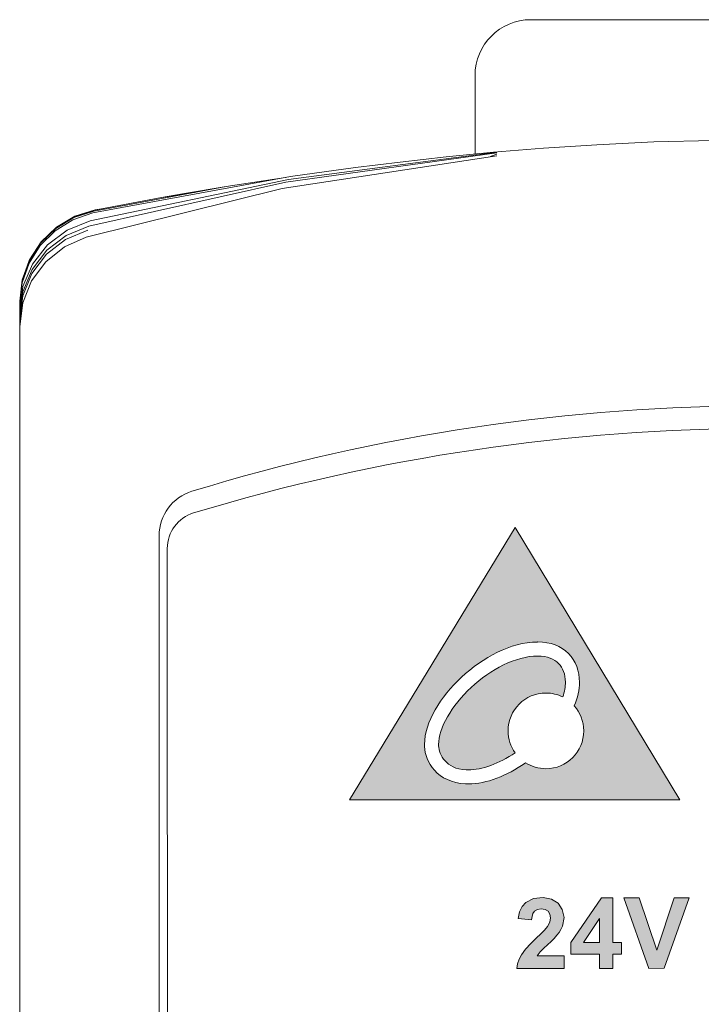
# Model space of a CAD drawing. Header units: millimetres. Extents: x 0 to 420, y 0 to 297.
# Tile 21 of 23: x 297 to 311, y 191 to 212. Entities that reach past the tile are written whole.
import ezdxf

# ---------------------------------------------------------------- set-up
doc = ezdxf.new("R2010")
doc.units = ezdxf.units.MM
doc.layers.get('0').update_dxf_attribs({"linetype": 'CONTINUOUS', "lineweight": 13})

msp = doc.modelspace()

# ---------------------------------------------------------------- hatches: boundary and pattern name
h = msp.add_hatch(color=256)
h.paths.add_polyline_path([(307.173, 201.322), (303.607, 195.46), (310.721, 195.46)])
edge = h.paths.add_edge_path(flags=16)
edge.add_spline(control_points=[(307.837, 196.127), (307.675, 196.127), (307.525, 196.174), (307.398, 196.256), (307.395, 196.253), (307.392, 196.251), (307.389, 196.248), (306.995, 195.975), (306.565, 195.8), (306.167, 195.798), (306.146, 195.798), (306.125, 195.799), (306.105, 195.8), (305.809, 195.813), (305.584, 195.933), (305.441, 196.092), (305.298, 196.251), (305.232, 196.441), (305.225, 196.607), (305.225, 196.62), (305.224, 196.633), (305.224, 196.648), (305.23, 197.137), (305.564, 197.666), (306.022, 198.097), (306.481, 198.523), (307.073, 198.849), (307.655, 198.855), (307.657, 198.856), (307.66, 198.856), (307.664, 198.856), (307.934, 198.856), (308.164, 198.767), (308.322, 198.607), (308.48, 198.448), (308.56, 198.227), (308.56, 197.99), (308.56, 197.826), (308.523, 197.653), (308.449, 197.479), (308.575, 197.335), (308.652, 197.148), (308.652, 196.942), (308.652, 196.492), (308.287, 196.127), (307.837, 196.127)], knot_values=[0, 0, 0, 0, 1, 1, 1, 2, 2, 2, 3, 3, 3, 4, 4, 4, 5, 5, 5, 6, 6, 6, 7, 7, 7, 8, 8, 8, 9, 9, 9, 10, 10, 10, 11, 11, 11, 12, 12, 12, 13, 13, 13, 14, 14, 14, 15, 15, 15, 15], degree=3, periodic=0)
h = msp.add_hatch(color=256)
edge = h.paths.add_edge_path()
edge.add_spline(control_points=[(308.107, 198.394), (308.012, 198.489), (307.87, 198.552), (307.664, 198.553), (307.664, 198.553), (307.658, 198.553), (307.658, 198.553), (307.193, 198.552), (306.647, 198.267), (306.228, 197.875), (305.806, 197.486), (305.522, 196.989), (305.527, 196.648), (305.527, 196.639), (305.528, 196.63), (305.528, 196.62), (305.531, 196.525), (305.574, 196.396), (305.666, 196.295), (305.758, 196.195), (305.895, 196.114), (306.119, 196.102), (306.135, 196.102), (306.151, 196.101), (306.167, 196.101), (306.461, 196.1), (306.829, 196.237), (307.174, 196.47), (307.078, 196.603), (307.022, 196.766), (307.022, 196.942), (307.022, 197.392), (307.387, 197.757), (307.837, 197.757), (307.967, 197.757), (308.089, 197.726), (308.199, 197.671), (308.238, 197.785), (308.257, 197.893), (308.257, 197.99), (308.256, 198.162), (308.202, 198.298), (308.107, 198.394)], knot_values=[0, 0, 0, 0, 1, 1, 1, 2, 2, 2, 3, 3, 3, 4, 4, 4, 5, 5, 5, 6, 6, 6, 7, 7, 7, 8, 8, 8, 9, 9, 9, 10, 10, 10, 11, 11, 11, 12, 12, 12, 13, 13, 13, 14, 14, 14, 14], degree=3, periodic=0)
h = msp.add_hatch(color=256)
h.paths.add_polyline_path([(308.075, 192.54), (308.121, 192.603), (308.16, 192.668), (308.191, 192.734), (308.227, 192.923), (308.189, 193.099), (308.099, 193.23), (307.959, 193.316), (307.776, 193.351), (307.573, 193.33), (307.403, 193.247), (307.325, 193.161), (307.269, 193.042), (307.241, 192.903), (307.53, 192.874), (307.539, 192.945), (307.559, 193.008), (307.592, 193.057), (307.656, 193.098), (307.738, 193.112), (307.82, 193.099), (307.883, 193.059), (307.921, 192.997), (307.935, 192.914), (307.92, 192.823), (307.875, 192.731), (307.806, 192.647), (307.723, 192.566), (307.635, 192.482), (307.51, 192.362), (307.4, 192.241), (307.31, 192.118), (307.262, 192.024), (307.229, 191.925), (307.211, 191.827), (308.228, 191.827), (308.228, 192.098), (307.651, 192.097), (307.715, 192.183), (307.796, 192.264), (307.953, 192.41), (308.017, 192.474)])
h.paths.add_polyline_path([(308.644, 192.387), (308.994, 192.905), (308.994, 192.387)], flags=16)
h.paths.add_polyline_path([(309.031, 193.349), (308.374, 192.386), (308.374, 192.133), (308.994, 192.134), (308.994, 191.828), (309.275, 191.828), (309.275, 192.134), (309.463, 192.134), (309.463, 192.388), (309.275, 192.388), (309.275, 193.349)])
h.paths.add_polyline_path([(315.874, 193.251), (315.796, 193.166), (315.739, 193.047), (315.711, 192.908), (316.001, 192.879), (316.01, 192.95), (316.03, 193.012), (316.063, 193.061), (316.127, 193.102), (316.209, 193.116), (316.291, 193.103), (316.353, 193.064), (316.392, 193.002), (316.406, 192.918), (316.391, 192.827), (316.346, 192.736), (316.277, 192.651), (316.194, 192.571), (316.106, 192.487), (315.981, 192.366), (315.871, 192.245), (315.78, 192.122), (315.733, 192.028), (315.7, 191.929), (315.682, 191.831), (316.699, 191.832), (316.699, 192.102), (316.121, 192.102), (316.185, 192.188), (316.267, 192.268), (316.424, 192.415), (316.488, 192.479), (316.546, 192.544), (316.592, 192.608), (316.631, 192.673), (316.662, 192.738), (316.698, 192.927), (316.66, 193.103), (316.569, 193.235), (316.43, 193.321), (316.246, 193.355), (316.044, 193.334)])
h.paths.add_polyline_path([(317.759, 192.505), (317.86, 192.585), (317.97, 192.615), (318.072, 192.597), (318.147, 192.545), (318.189, 192.473), (318.208, 192.38), (318.208, 192.28), (318.189, 192.186), (318.147, 192.111), (318.081, 192.059), (318.003, 192.037), (317.924, 192.049), (317.851, 192.094), (317.817, 192.135), (317.792, 192.188), (317.777, 192.249), (317.488, 192.219), (317.52, 192.099), (317.575, 191.996), (317.646, 191.917), (317.78, 191.839), (317.951, 191.806), (318.127, 191.821), (318.278, 191.888), (318.399, 192.006), (318.489, 192.192), (318.506, 192.398), (318.455, 192.589), (318.347, 192.731), (318.191, 192.822), (318.017, 192.846), (317.847, 192.798), (317.892, 193.056), (318.441, 193.057), (318.441, 193.329), (317.672, 193.329), (317.524, 192.539)])
h.paths.add_polyline_path([(310.598, 193.345), (310.228, 192.223), (309.844, 193.344), (309.512, 193.344), (310.054, 191.828), (310.385, 191.829), (310.923, 193.345)])
h.paths.add_polyline_path([(311.572, 192.99), (311.573, 192.79), (314.954, 192.792), (314.953, 192.992)])
h.paths.add_polyline_path([(311.573, 192.417), (311.573, 192.217), (312.299, 192.217), (312.299, 192.417)])
h.paths.add_polyline_path([(312.896, 192.418), (312.896, 192.218), (313.622, 192.218), (313.622, 192.418)])
h.paths.add_polyline_path([(319.116, 192.434), (319.319, 192.996), (319.531, 192.434)], flags=16)
h.paths.add_polyline_path([(319.154, 193.349), (318.572, 191.833), (318.9, 191.833), (319.024, 192.178), (319.632, 192.178), (319.764, 191.833), (320.093, 191.834), (319.481, 193.349)])
h.paths.add_polyline_path([(314.228, 192.418), (314.228, 192.218), (314.954, 192.219), (314.954, 192.419)])
h.paths.add_polyline_path([(316.958, 192.121), (316.958, 191.832), (317.247, 191.832), (317.247, 192.122)])

# ---------------------------------------------------------------- linework, layer by layer
for p, q in [((307.512, 212.254), (317.512, 212.254)), ((306.312, 209.361), (306.312, 211.054)), ((307.783, 209.488), (306.711, 209.399)), ((302.295, 208.813), (306.784, 209.4)), ((306.703, 209.374), (306.784, 209.4)), ((300.958, 208.662), (302.233, 208.857)), ((298.026, 207.921), (302.295, 208.813)), ((298.106, 208.134), (300.958, 208.662)), ((299.564, 208.424), (298.119, 208.15)), ((300.276, 208.536), (299.564, 208.424)), ((298.138, 208.159), (298.315, 208.187)), ((298.084, 208.094), (297.657, 207.948)), ((297.674, 207.992), (298.106, 208.134)), ((298.119, 208.15), (297.684, 208.01)), ((297.699, 208.022), (298.138, 208.159)), ((297.534, 207.726), (298.026, 207.921)), ((297.498, 207.521), (297.976, 207.723)), ((296.512, 92.532), (296.512, 206.176)), ((299.512, 201.144), (299.512, 97.564)), ((309.031, 193.349), (308.374, 192.386)), ((309.275, 193.349), (309.031, 193.349)), ((309.275, 192.388), (309.275, 193.349)), ((309.844, 193.344), (309.512, 193.344)), ((310.228, 192.223), (309.844, 193.344)), ((310.598, 193.345), (310.228, 192.223)), ((310.385, 191.829), (310.923, 193.345)), ((310.923, 193.345), (310.598, 193.345)), ((309.512, 193.344), (310.054, 191.828)), ((307.241, 192.903), (307.53, 192.874)), ((308.644, 192.387), (308.994, 192.905)), ((308.994, 192.905), (308.994, 192.387)), ((308.374, 192.386), (308.374, 192.133)), ((308.994, 192.387), (308.644, 192.387)), ((309.463, 192.388), (309.275, 192.388)), ((309.463, 192.134), (309.463, 192.388)), ((308.228, 192.098), (307.651, 192.097)), ((308.228, 191.827), (308.228, 192.098)), ((308.374, 192.133), (308.994, 192.134)), ((308.994, 192.134), (308.994, 191.828)), ((309.275, 192.134), (309.463, 192.134)), ((309.275, 191.828), (309.275, 192.134)), ((307.211, 191.827), (308.228, 191.827)), ((308.994, 191.828), (309.275, 191.828)), ((310.054, 191.828), (310.385, 191.829))]:
    msp.add_line(p, q)
for points in [[(312.512, 209.666), (311.441, 209.656), (310.163, 209.621), (308.933, 209.563), (307.783, 209.488)], [(306.78, 209.325), (302.164, 208.621), (297.941, 207.571)], [(306.783, 209.385), (302.237, 208.757), (297.997, 207.811)], [(306.711, 209.399), (305.688, 209.3), (304.7, 209.19), (303.737, 209.071), (302.855, 208.951)], [(306.646, 209.305), (306.659, 209.318), (306.781, 209.359)], [(302.855, 208.951), (302.341, 208.876), (298.084, 208.094)], [(300.958, 208.662), (300.012, 208.502), (299.564, 208.424)], [(296.512, 206.194), (296.565, 206.651), (296.72, 207.084), (296.971, 207.47), (297.303, 207.788), (297.699, 208.022)], [(297.684, 208.01), (297.292, 207.774), (296.964, 207.456), (296.717, 207.072), (296.564, 206.643), (296.512, 206.189)], [(296.512, 206.176), (296.563, 206.628), (296.716, 207.056), (296.961, 207.439), (297.286, 207.756), (297.674, 207.992)], [(297.657, 207.948), (297.274, 207.711), (296.953, 207.393), (296.712, 207.013), (296.562, 206.587), (296.512, 206.14)], [(297.997, 207.811), (297.513, 207.61), (297.098, 207.292), (296.78, 206.877), (296.58, 206.394), (296.512, 205.876)], [(296.512, 205.982), (296.582, 206.506), (296.786, 206.993), (297.111, 207.41), (297.534, 207.726)], [(297.941, 207.571), (297.474, 207.363), (297.074, 207.043), (296.769, 206.633), (296.577, 206.158), (296.512, 205.651)], [(296.512, 205.797), (296.579, 206.311), (296.776, 206.791), (297.089, 207.203), (297.498, 207.521)], [(308.099, 193.23), (307.959, 193.316), (307.776, 193.351), (307.573, 193.33), (307.403, 193.247)], [(307.403, 193.247), (307.325, 193.161), (307.269, 193.042), (307.241, 192.903)], [(308.191, 192.734), (308.227, 192.923), (308.189, 193.099), (308.099, 193.23)], [(307.53, 192.874), (307.539, 192.945), (307.559, 193.008), (307.592, 193.057)], [(307.592, 193.057), (307.656, 193.098), (307.738, 193.112), (307.82, 193.099), (307.883, 193.059)], [(307.883, 193.059), (307.921, 192.997), (307.935, 192.914), (307.92, 192.823), (307.875, 192.731)], [(307.875, 192.731), (307.806, 192.647), (307.723, 192.566), (307.635, 192.482)], [(308.075, 192.54), (308.121, 192.603), (308.16, 192.668), (308.191, 192.734)], [(307.953, 192.41), (308.017, 192.474), (308.075, 192.54)], [(307.635, 192.482), (307.51, 192.362), (307.4, 192.241), (307.31, 192.118)], [(307.651, 192.097), (307.715, 192.183), (307.796, 192.264), (307.953, 192.41)], [(307.31, 192.118), (307.262, 192.024), (307.229, 191.925), (307.211, 191.827)]]:
    msp.add_lwpolyline(points)
at = {"flags": 128}
msp.add_lwpolyline([(320.478, 146.432, -0.305742), (325.32, 139.263), (325.288, 200.881, 0.33048), (324.719, 201.647, 0.148107), (300.255, 201.634, 0.33048), (299.688, 200.868), (299.707, 163.906, 0.305742), (308.148, 151.406)], format="xyb", close=True, dxfattribs=at)
msp.add_lwpolyline([(307.173, 201.322), (303.607, 195.46), (310.721, 195.46)], close=True)
for centre, radius, start, end in [((307.512, 211.054), 1.2, 90, 180), ((312.512, 161.94), 42, 72.9813, 107.0186), ((300.512, 201.144), 1, 107.0186, 180)]:
    msp.add_arc(centre, radius, start, end)
for points, knots in [([(307.837, 196.127), (307.675, 196.127), (307.525, 196.174), (307.398, 196.256), (307.395, 196.253), (307.392, 196.251), (307.389, 196.248), (306.995, 195.975), (306.565, 195.8), (306.167, 195.798), (306.146, 195.798), (306.125, 195.799), (306.105, 195.8), (305.809, 195.813), (305.584, 195.933), (305.441, 196.092), (305.298, 196.251), (305.232, 196.441), (305.225, 196.607), (305.225, 196.62), (305.224, 196.633), (305.224, 196.648), (305.23, 197.137), (305.564, 197.666), (306.022, 198.097), (306.481, 198.523), (307.073, 198.849), (307.655, 198.855), (307.657, 198.856), (307.66, 198.856), (307.664, 198.856), (307.934, 198.856), (308.164, 198.767), (308.322, 198.607), (308.48, 198.448), (308.56, 198.227), (308.56, 197.99), (308.56, 197.826), (308.523, 197.653), (308.449, 197.479), (308.575, 197.335), (308.652, 197.148), (308.652, 196.942), (308.652, 196.492), (308.287, 196.127), (307.837, 196.127)], [0, 0, 0, 0, 1, 1, 1, 2, 2, 2, 3, 3, 3, 4, 4, 4, 5, 5, 5, 6, 6, 6, 7, 7, 7, 8, 8, 8, 9, 9, 9, 10, 10, 10, 11, 11, 11, 12, 12, 12, 13, 13, 13, 14, 14, 14, 15, 15, 15, 15]), ([(308.107, 198.394), (308.012, 198.489), (307.87, 198.552), (307.664, 198.553), (307.664, 198.553), (307.658, 198.553), (307.658, 198.553), (307.193, 198.552), (306.647, 198.267), (306.228, 197.875), (305.806, 197.486), (305.522, 196.989), (305.527, 196.648), (305.527, 196.639), (305.528, 196.63), (305.528, 196.62), (305.531, 196.525), (305.574, 196.396), (305.666, 196.295), (305.758, 196.195), (305.895, 196.114), (306.119, 196.102), (306.135, 196.102), (306.151, 196.101), (306.167, 196.101), (306.461, 196.1), (306.829, 196.237), (307.174, 196.47), (307.078, 196.603), (307.022, 196.766), (307.022, 196.942), (307.022, 197.392), (307.387, 197.757), (307.837, 197.757), (307.967, 197.757), (308.089, 197.726), (308.199, 197.671), (308.238, 197.785), (308.257, 197.893), (308.257, 197.99), (308.256, 198.162), (308.202, 198.298), (308.107, 198.394)], [0, 0, 0, 0, 1, 1, 1, 2, 2, 2, 3, 3, 3, 4, 4, 4, 5, 5, 5, 6, 6, 6, 7, 7, 7, 8, 8, 8, 9, 9, 9, 10, 10, 10, 11, 11, 11, 12, 12, 12, 13, 13, 13, 14, 14, 14, 14])]:
    msp.add_open_spline(points, degree=3, knots=knots)

doc.saveas('drawing.dxf')
